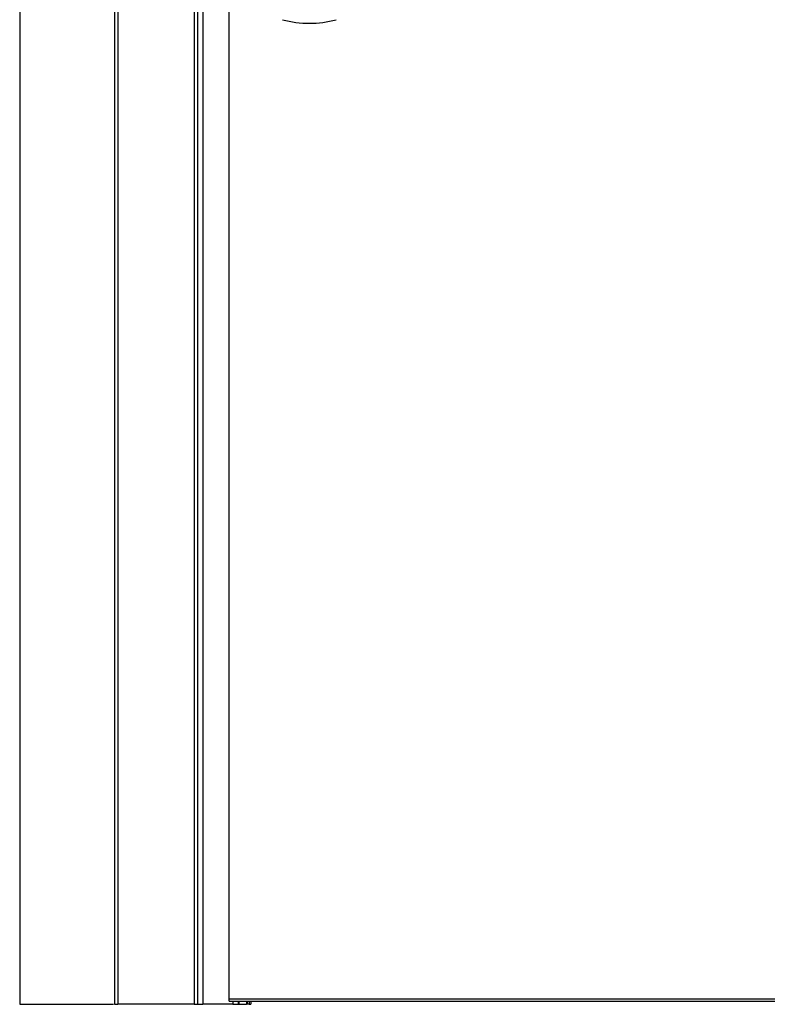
# Model space of a CAD drawing. Header units: millimetres. Extents: x -6500 to 4200, y 0 to 5940.
# Tile 61 of 157: x -2782 to -2057, y 1252 to 2207. Entities that reach past the tile are written whole.
import ezdxf

# ---------------------------------------------------------------- set-up
doc = ezdxf.new("R2010")
doc.units = ezdxf.units.MM
doc.layers.add('151', color=250, linetype='Continuous')

msp = doc.modelspace()

# ---------------------------------------------------------------- linework, layer by layer
at = {"layer": '151', "linetype": 'Continuous', "lineweight": -3}
for p, q in [((-2781.66, 3492.4), (-2781.66, 1252.4)), ((-2689.66, 3398.4), (-2689.66, 1252.4)), ((-2686.41, 3395.15), (-2686.41, 1252.4)), ((-2612.41, 3321.15), (-2612.41, 1252.4)), ((-2609.16, 3317.9), (-2609.16, 1252.4)), ((-2603.91, 3312.65), (-2603.91, 1252.4)), ((-2578.66, 1257.4), (-2578.66, 3285.4)), ((-2781.66, 1252.4), (-2690.58, 1252.4)), ((-2612.41, 1252.4), (-2686.41, 1252.4)), ((-2574.91, 1252.4), (-2603.91, 1252.4)), ((-1534.66, 1257.4), (-2578.66, 1257.4)), ((-2578.66, 1255.4), (-2578.66, 1257.4)), ((-2578.66, 1255.4), (-1534.66, 1255.4)), ((-2574.91, 1255.41), (-2574.91, 1252.4)), ((-2569.66, 1255.4), (-2569.66, 1252.4)), ((-2569.56, 1252.4), (-2569.15, 1252.4)), ((-2569.15, 1255.4), (-2569.15, 1252.4)), ((-2569.15, 1252.4), (-2561.83, 1252.4)), ((-2561.83, 1255.42), (-2561.83, 1252.4)), ((-2560.93, 1252.4), (-2561.83, 1252.4)), ((-2560.93, 1255.42), (-2560.93, 1252.4)), ((-2559.23, 1252.4), (-2560.93, 1252.4)), ((-2559.23, 1255.42), (-2559.23, 1252.4)), ((-2559.23, 1252.4), (-2557.66, 1252.4)), ((-2557.66, 1255.42), (-2557.66, 1252.4))]:
    msp.add_line(p, q, dxfattribs=at)
msp.add_arc((-2500.66, 2301.72), 98.32, 254.66639, 285.33361, dxfattribs=at)
for points, degree in [([(-2689.66, 1252.4), (-2686.41, 1252.4)], 1), ([(-2609.16, 1252.4), (-2603.91, 1252.4)], 1), ([(-2569.56, 1255.4), (-2569.56, 1254.4), (-2569.56, 1253.4), (-2569.56, 1252.4)], 3)]:
    msp.add_open_spline(points, degree=degree, dxfattribs=at)
for points, weights in [([(-2612.41, 1252.4), (-2609.16, 1252.4), (-2609.16, 1252.4)], [1, 0.707188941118, 0.99983572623]), ([(-2574.91, 1252.4), (-2569.66, 1252.4), (-2569.66, 1252.4)], [1, 0.707171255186, 0.999871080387])]:
    msp.add_rational_spline(points, weights, degree=2, dxfattribs=at)

doc.saveas('drawing.dxf')
